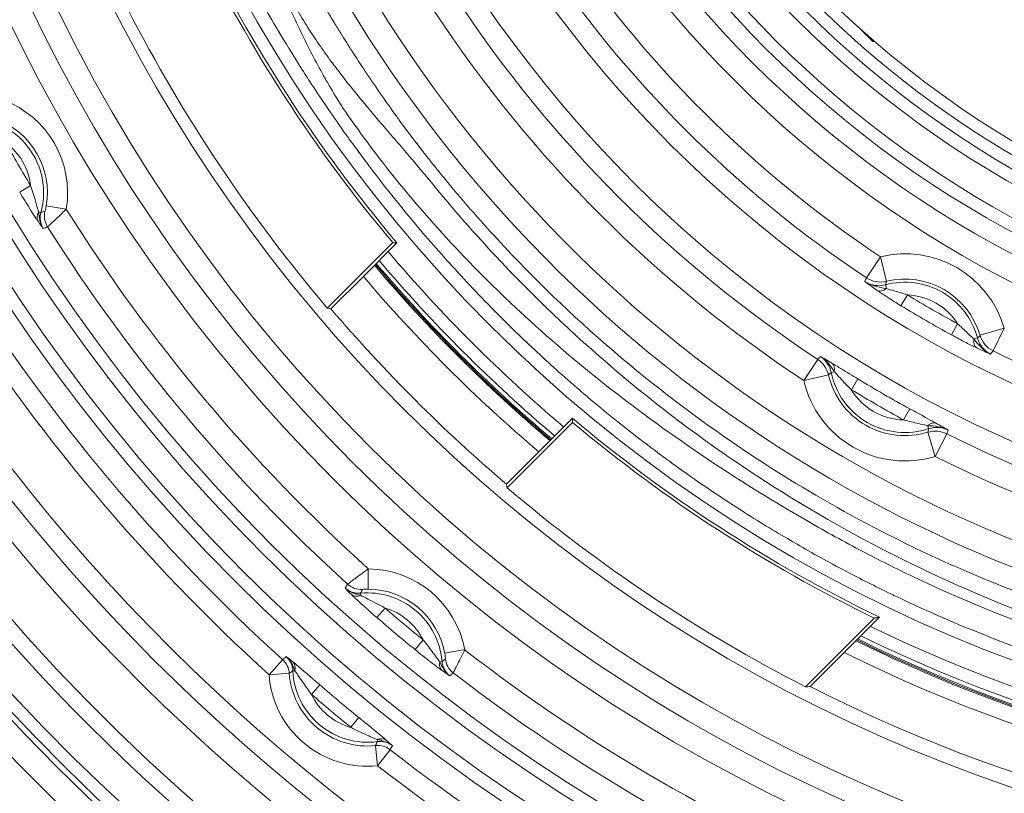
# Model space of a CAD drawing. Header units: inches. Extents: x -2.8 to 15.2, y -6.6 to 17.6.
# Tile 63 of 83: x 9.4 to 10.9, y 11.7 to 12.9. Entities that reach past the tile are written whole.
import ezdxf

# ---------------------------------------------------------------- set-up
doc = ezdxf.new("R2010")
doc.units = ezdxf.units.IN
doc.header["$MEASUREMENT"] = 0
doc.layers.add('Visible (ANSI)', color=7, linetype='Continuous', lineweight=18)
doc.layers.add('Visible Narrow (ANSI)', color=7, linetype='Continuous', lineweight=18)

msp = doc.modelspace()

# ---------------------------------------------------------------- linework, layer by layer
at = {"layer": 'Visible (ANSI)'}
for p, q in [((10.6819, 12.9053), (10.6608, 12.9263)), ((9.8574, 12.9134), (9.8574, 12.9135)), ((9.3786, 12.6331), (9.3786, 12.6331)), ((9.8336, 12.4903), (9.9354, 12.5921)), ((9.9419, 12.5918), (9.8897, 12.5395)), ((9.8897, 12.5395), (9.8393, 12.4892)), ((10.7079, 12.5051), (10.7079, 12.5051)), ((10.8231, 12.4386), (10.8231, 12.4386)), ((10.215, 12.3124), (10.1132, 12.2107)), ((10.1625, 12.2667), (10.2147, 12.319)), ((10.1121, 12.2163), (10.1625, 12.2667)), ((10.5543, 12.1285), (10.5543, 12.1285)), ((10.5737, 12.1173), (10.5737, 12.1173)), ((9.878, 12.0381), (9.878, 12.0381)), ((10.5774, 11.901), (10.6843, 12.0079)), ((10.6925, 12.0093), (10.6375, 11.9543)), ((10.5846, 11.9014), (10.6375, 11.9543)), ((10.0049, 11.9315), (10.0049, 11.9315))]:
    msp.add_line(p, q, dxfattribs=at)
for radius in [3.5453, 3.3132, 3.311, 3.1369, 2.2559]:
    msp.add_circle((11.6816, 14.0587), radius, dxfattribs=at)
for radius, start, end in [(1.5433, 185.4895, 248.9187), (1.5246, 185.557, 354.443), (2.5217, 184.4956, 265.5044), (2.4429, 184.6408, 265.3592), (1.9407, 185.7231, 264.2769), (1.8585, 185.977, 264.023), (3.1122, 185.114, 266.2826), (2.2804, 205.9348, 220.0258), (2.2756, 205.7647, 220.1369), (2.4238, 207.1026, 220.3209), (3.0335, 207.7916, 266.186), (2.3248, 220.2401, 229.7599), (2.3229, 220.2363, 229.7637), (2.3209, 220.232, 229.768), (2.3492, 220.2897, 229.7103), (2.4202, 220.4282, 229.5718), (2.2756, 229.8631, 244.2353), (2.2804, 229.9742, 244.0652), (2.4238, 229.6791, 242.8974), (2.3209, 243.8458, 296.1542), (2.3248, 243.8127, 296.1873), (2.3229, 243.8282, 296.1718), (2.3492, 243.61, 296.39), (2.4202, 243.0447, 296.9553)]:
    msp.add_arc((11.6816, 14.0587), radius, start, end, dxfattribs=at)
for centre, major_axis, ratio, start_param, end_param in [((10.7121, 12.9308), (0.0303, 0.0254), 0.175613, 2.870845, 3.46828), ((8.925, 16.8153), (3.6762, -3.6762), 0.661589, 5.504496, 5.505815), ((14.4383, 11.302), (3.6762, -3.6762), 0.661589, 3.918963, 3.920282), ((8.0687, 17.6716), (-4.8181, 4.8181), 0.661589, 2.604473, 2.605854)]:
    msp.add_ellipse(centre, major_axis=major_axis, ratio=ratio, start_param=start_param, end_param=end_param, dxfattribs=at)
for points, degree in [([(9.797, 12.8573), (9.797, 12.8574), (9.797, 12.8574), (9.797, 12.8574)], 3), ([(10.0128, 12.6957), (10.0128, 12.6957), (10.0128, 12.6957), (10.0128, 12.6957)], 3), ([(9.9354, 12.5921), (9.9387, 12.5919), (9.9419, 12.5918)], 2), ([(10.6696, 12.5317), (10.6794, 12.5249), (10.6913, 12.5224), (10.703, 12.5209)], 3), ([(10.8392, 12.4423), (10.8463, 12.4329), (10.8545, 12.4239), (10.8653, 12.4187)], 3), ([(10.6221, 12.3912), (10.6164, 12.4004), (10.6096, 12.4093), (10.6003, 12.4152)], 3), ([(10.799, 12.3005), (10.7892, 12.3056), (10.7781, 12.307), (10.7673, 12.3073)], 3), ([(10.6843, 12.0079), (10.6884, 12.0086), (10.6925, 12.0093)], 2), ([(9.7833, 11.9261), (9.7805, 11.9341), (9.7764, 11.9422), (9.7698, 11.948)], 3), ([(9.935, 11.8094), (9.9282, 11.8148), (9.9195, 11.8175), (9.9111, 11.8188)], 3)]:
    msp.add_open_spline(points, degree=degree, dxfattribs=at)
for points, knots in [([(9.4276, 12.6444), (9.4231, 12.6399), (9.4184, 12.6354), (9.4143, 12.6314), (9.4114, 12.6287), (9.4088, 12.6262), (9.4065, 12.6241), (9.4046, 12.6223), (9.4029, 12.6207), (9.4016, 12.6195), (9.4005, 12.6185), (9.3996, 12.6178), (9.3991, 12.6173), (9.3988, 12.617), (9.3986, 12.6168), (9.3985, 12.6168)], [0, 0, 0, 0, 0.319017, 0.319017, 0.319017, 0.534638, 0.534638, 0.534638, 0.722892, 0.722892, 0.722892, 0.888264, 0.888264, 0.888264, 1, 1, 1, 1]), ([(9.8652, 12.0606), (9.8653, 12.0607), (9.8657, 12.0611), (9.8665, 12.0617), (9.8673, 12.0623), (9.8684, 12.0631), (9.8698, 12.0642), (9.8715, 12.0655), (9.8738, 12.0673), (9.8764, 12.0692), (9.8822, 12.0735), (9.8898, 12.0791), (9.8974, 12.0845)], [0, 0, 0, 0, 0.171242, 0.171242, 0.171242, 0.332768, 0.332768, 0.332768, 0.535362, 0.535362, 0.535362, 1, 1, 1, 1]), ([(10.0473, 11.9588), (10.0445, 11.953), (10.0417, 11.9472), (10.0391, 11.942), (10.0374, 11.9385), (10.0358, 11.9353), (10.0344, 11.9325), (10.0332, 11.9301), (10.0321, 11.928), (10.0313, 11.9265), (10.0306, 11.9251), (10.0301, 11.9242), (10.0298, 11.9236), (10.0296, 11.9232), (10.0294, 11.9229), (10.0294, 11.9229)], [0, 0, 0, 0, 0.319017, 0.319017, 0.319017, 0.534638, 0.534638, 0.534638, 0.722892, 0.722892, 0.722892, 0.888264, 0.888264, 0.888264, 1, 1, 1, 1])]:
    msp.add_open_spline(points, degree=3, knots=knots, dxfattribs=at)
msp.add_rational_spline([(10.2147, 12.319), (10.2149, 12.3157), (10.215, 12.3124)], [1, 1.00000000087, 1], degree=2, dxfattribs=at)
at = {"layer": 'Visible Narrow (ANSI)'}
for p, q in [((9.8173, 12.8712), (9.8174, 12.8712)), ((9.3721, 12.6808), (9.3553, 12.6708)), ((9.4276, 12.6444), (9.3966, 12.6496)), ((9.3883, 12.6391), (9.3849, 12.6401)), ((10.6721, 12.5374), (10.6938, 12.5702)), ((10.6938, 12.5702), (10.7031, 12.5319)), ((10.703, 12.5209), (10.7015, 12.5265)), ((10.7258, 12.4939), (10.7361, 12.5107)), ((10.1013, 12.4783), (10.1013, 12.4783)), ((10.8044, 12.4486), (10.8138, 12.4658)), ((10.8865, 12.4589), (10.8487, 12.4479)), ((10.8865, 12.4589), (10.869, 12.4237)), ((10.8392, 12.4423), (10.8448, 12.4438)), ((10.5747, 12.3776), (10.5964, 12.4104)), ((10.6221, 12.3912), (10.6173, 12.3902)), ((10.6131, 12.3864), (10.5747, 12.3776)), ((10.6588, 12.3801), (10.6486, 12.3633)), ((10.7394, 12.3336), (10.7299, 12.3163)), ((10.7673, 12.3073), (10.7688, 12.3026)), ((10.7677, 12.2971), (10.7792, 12.2595)), ((10.7969, 12.2947), (10.7792, 12.2595)), ((10.5462, 12.1333), (10.5461, 12.1333)), ((10.582, 12.1126), (10.5819, 12.1126)), ((9.8972, 12.053), (9.8974, 12.0845)), ((10.6233, 12.0898), (10.6233, 12.0898)), ((10.6507, 12.0753), (10.6507, 12.0754)), ((9.8854, 12.0467), (9.8857, 12.0432)), ((9.9237, 12.0235), (9.9108, 12.0086)), ((9.9827, 11.974), (9.9702, 11.9588)), ((10.0163, 11.9531), (10.0473, 11.9588)), ((9.7431, 11.9198), (9.7642, 11.9431)), ((10.0121, 11.9404), (10.0086, 11.9401)), ((9.7745, 11.9221), (9.7431, 11.9198)), ((9.7801, 11.926), (9.7833, 11.9261)), ((9.8221, 11.9039), (9.8092, 11.889)), ((9.8825, 11.8532), (9.8701, 11.838)), ((9.9119, 11.7782), (9.9087, 11.8095)), ((9.9115, 11.8157), (9.9111, 11.8188)), ((9.9119, 11.7782), (9.9312, 11.803))]:
    msp.add_line(p, q, dxfattribs=at)
for centre, radius, start, end in [((11.6816, 14.0587), 1.648, 187.4151, 262.5849), ((11.6816, 14.0587), 1.6283, 187.4151, 262.5849), ((11.6816, 14.0587), 1.5821, 187.633, 262.367), ((11.6816, 14.0587), 1.5624, 187.633, 262.367), ((11.6816, 14.0587), 2.8178, 184.4766, 265.5234), ((11.6816, 14.0587), 2.7981, 184.4766, 265.5234), ((11.6816, 14.0587), 2.757, 184.5434, 265.4566), ((11.6816, 14.0587), 2.7374, 184.5434, 265.4566), ((11.6816, 14.0587), 2.5972, 185.1013, 264.8987), ((11.6816, 14.0587), 2.5578, 184.9421, 265.0579), ((11.6816, 14.0587), 1.7175, 187.7274, 262.2726), ((11.6816, 14.0587), 1.6782, 187.7274, 262.2726), ((11.6816, 14.0587), 3.2572, 189.063, 350.937), ((11.6816, 14.0587), 3.2178, 190.1019, 349.8981), ((11.6816, 14.0587), 3.2092, 190.4436, 349.5564), ((11.6816, 14.0587), 3.1895, 190.4436, 349.5564), ((11.6816, 14.0587), 1.7864, 213.5697, 236.4303), ((11.6816, 14.0587), 1.8258, 213.5697, 236.4303), ((11.6816, 14.0587), 2.0817, 209.257, 263.6309), ((11.6816, 14.0587), 2.1211, 209.257, 263.6309), ((11.6816, 14.0587), 1.9734, 213.3629, 236.6371), ((11.6816, 14.0587), 2.0128, 213.3629, 236.6371), ((9.2762, 12.6699), 0.1536, 350.4437, 69.5563), ((9.2762, 12.6699), 0.1162, 344.6552, 75.3448), ((9.2762, 12.6699), 0.1221, 350.4437, 69.5563), ((9.2762, 12.6699), 0.0966, 6.5163, 53.4837), ((11.6816, 14.0587), 2.6893, 209.1801, 210.8199), ((11.6816, 14.0587), 2.9621, 206.5127, 265.676), ((11.6816, 14.0587), 2.9935, 207.6522, 265.676), ((11.6816, 14.0587), 2.661, 212.1061, 227.8939), ((11.6816, 14.0587), 2.7003, 212.2742, 227.7258), ((11.6816, 14.0587), 2.2947, 220.1776, 229.8224), ((10.7318, 12.4136), 0.1612, 16.3561, 103.6439), ((11.6816, 14.0587), 2.3144, 220.2186, 229.7814), ((11.6816, 14.0587), 2.8551, 212.1876, 227.8124), ((10.7318, 12.4136), 0.1169, 14.9783, 105.0217), ((10.7318, 12.4136), 0.1218, 16.3561, 103.6439), ((11.6816, 14.0587), 2.8866, 212.1876, 227.8124), ((10.7318, 12.4136), 0.0973, 32.5065, 87.4935), ((11.6816, 14.0587), 1.8139, 238.5816, 241.4184), ((11.6816, 14.0587), 1.8336, 238.5816, 241.4184), ((11.6816, 14.0587), 1.8258, 243.5697, 262.5726), ((10.7318, 12.4136), 0.1169, 191.5423, 288.4577), ((10.7318, 12.4136), 0.1612, 192.8929, 287.1071), ((10.7318, 12.4136), 0.1218, 192.8929, 287.1071), ((11.6816, 14.0587), 1.9657, 238.6443, 241.3557), ((10.7318, 12.4136), 0.0973, 211.1201, 268.8799), ((11.6816, 14.0587), 1.9853, 238.6443, 241.3557), ((11.6816, 14.0587), 1.9734, 243.3629, 263.4117), ((11.6816, 14.0587), 2.0128, 243.3629, 263.4117), ((9.8962, 11.9309), 0.1536, 10.4437, 89.5563), ((9.8962, 11.9309), 0.1221, 10.4437, 89.5563), ((9.8962, 11.9309), 0.1162, 4.6552, 95.3448), ((9.8962, 11.9309), 0.0966, 26.5163, 73.4837), ((11.6816, 14.0587), 2.6893, 229.1801, 230.8199), ((11.6816, 14.0587), 2.7089, 229.1801, 230.8199), ((11.6816, 14.0587), 2.2947, 244.0687, 295.9313), ((11.6816, 14.0587), 2.3144, 243.9004, 296.0996), ((11.6816, 14.0587), 2.661, 232.1061, 247.8939), ((9.8962, 11.9309), 0.1536, 184.1473, 275.8527), ((9.8962, 11.9309), 0.1221, 184.1473, 275.8527), ((9.8962, 11.9309), 0.1162, 182.4459, 277.5541), ((11.6816, 14.0587), 2.7003, 232.2742, 247.7258), ((11.6816, 14.0587), 2.8462, 229.2058, 230.7942), ((9.8962, 11.9309), 0.0966, 205.7094, 254.2906), ((11.6816, 14.0587), 2.8659, 229.2058, 230.7942), ((11.6816, 14.0587), 2.8551, 232.1876, 247.8124), ((11.6816, 14.0587), 2.8866, 232.1876, 247.8124)]:
    msp.add_arc(centre, radius, start, end, dxfattribs=at)
for centre, major_axis, ratio, start_param, end_param in [((9.4005, 12.6358), (-0.0162, -0.0112), 0.741057, 5.267724, 6.218176), ((-30.5018, 142.6002), (39.8934, -129.9601), 0.040937, 6.282567, 6.283743), ((9.4251, 12.6336), (-0.0128, 0.0288), 0.999028, 0.913652, 1.715408), ((-69.0024, 137.6234), (78.4369, -124.9875), 0.043638, 6.275794, 6.276879), ((139.8545, -72.1365), (-129.1595, 84.716), 0.043658, 0.007085, 0.007995), ((10.6938, 12.5702), (0.0359, -0.0162), 0.999023, 4.549738, 5.37314), ((146.1123, -24.5489), (-135.4108, 37.0751), 0.040467, 6.28212, 6.283117), ((10.6994, 12.5343), (-0.0112, -0.0162), 0.604712, 0.054795, 1.09718), ((10.8526, 12.4459), (-0.0084, -0.0178), 0.604712, 5.186006, 6.22839), ((-88.9689, 111.1752), (99.8134, -98.7317), 0.040467, 0.000068, 0.001065), ((10.8865, 12.4589), (-0.0319, 0.023), 0.999023, 0.910045, 1.733447), ((-127.052, 81.9621), (137.9459, -69.4974), 0.043658, 6.27519, 6.2761), ((143.7101, -74.8217), (-133.1339, 87.2048), 0.043608, 6.277413, 6.278296), ((10.5747, 12.3776), (-0.0303, 0.0252), 0.999036, 4.060826, 4.823734), ((10.6077, 12.3882), (0.01, 0.0169), 0.641036, 5.238756, 6.226322), ((100.4353, -93.6185), (-89.8145, 106.0117), 0.040245, 0.000827, 0.001835), ((10.7719, 12.2934), (0.0096, 0.0172), 0.641036, 0.056863, 1.04443), ((-125.9463, 37.083), (136.716, -24.7758), 0.040245, 6.281351, 6.282358), ((10.7792, 12.2595), (0.0369, -0.0136), 0.999036, 1.459451, 2.222359), ((-131.3052, 83.9585), (142.0885, -71.695), 0.043608, 0.00489, 0.005772), ((119.3585, -86.8564), (-109.4683, 98.9491), 0.043638, 0.006306, 0.007392), ((9.8864, 12.0839), (-0.0261, 0.0176), 0.999028, 1.426184, 2.227941), ((130.9453, -49.8049), (-121.0583, 61.8547), 0.040937, 6.282628, 6.283803), ((9.8842, 12.0593), (-0.0139, -0.014), 0.741057, 0.06501, 1.015461), ((120.7991, -88.4026), (-111.0574, 100.3235), 0.043611, 6.277219, 6.27834), ((-71.9216, 120.4206), (81.9365, -108.4782), 0.040937, 6.282567, 6.283743), ((10.0486, 11.9478), (0.0219, -0.0227), 0.999028, 4.055245, 4.857001), ((9.7431, 11.9198), (0.0209, -0.0236), 0.999037, 0.919409, 1.680938), ((9.7667, 11.9254), (0.0124, 0.0153), 0.75705, 5.301865, 6.216374), ((10.0247, 11.9414), (-0.0114, -0.0161), 0.741057, 5.267724, 6.218176), ((84.6167, -100.2319), (-74.8368, 112.1577), 0.040796, 6.283144, 6.284385), ((-106.3982, 102.576), (116.4548, -90.6229), 0.043638, 6.275794, 6.276879), ((-113.5376, 66.0394), (123.4491, -54.2239), 0.040796, 6.281986, 6.283227), ((9.9119, 11.7782), (0.0269, -0.0165), 0.999037, 1.460654, 2.222184), ((9.9133, 11.8024), (0.0129, 0.0149), 0.75705, 0.066812, 0.98132), ((-108.1711, 103.7262), (118.0842, -91.9492), 0.043611, 0.004846, 0.005966)]:
    msp.add_ellipse(centre, major_axis=major_axis, ratio=ratio, start_param=start_param, end_param=end_param, dxfattribs=at)
for points, knots in [([(11.4662, 11.834), (11.461, 11.8345), (11.4559, 11.835), (11.4508, 11.8355), (11.2887, 11.8523), (11.1485, 11.8846), (11.0304, 11.9205), (10.9086, 11.9576), (10.8101, 11.9986), (10.7328, 12.0348), (10.7317, 12.0353), (10.7303, 12.036), (10.7287, 12.0367), (10.7235, 12.0392), (10.7163, 12.0426), (10.7099, 12.0457), (10.6852, 12.0576), (10.6621, 12.0693), (10.6408, 12.0805), (10.6124, 12.0955), (10.5869, 12.1096), (10.5644, 12.1227), (10.5636, 12.1231), (10.5628, 12.1236), (10.562, 12.1241), (10.5398, 12.1369), (10.513, 12.153), (10.4873, 12.1692), (10.4606, 12.1861), (10.4332, 12.2043), (10.4051, 12.2238), (10.4045, 12.2243), (10.4038, 12.2247), (10.4032, 12.2251), (10.3902, 12.2342), (10.3812, 12.2407), (10.3701, 12.2487), (10.3585, 12.2571), (10.3465, 12.266), (10.334, 12.2755), (10.309, 12.2944), (10.2823, 12.3154), (10.2542, 12.3388), (10.2401, 12.3505), (10.2288, 12.3601), (10.2168, 12.3706), (10.2048, 12.381), (10.1929, 12.3915), (10.1812, 12.4022), (10.1583, 12.4229), (10.136, 12.4441), (10.114, 12.4657), (10.1133, 12.4664), (10.1126, 12.4671), (10.112, 12.4677), (10.1007, 12.4789), (10.0867, 12.493), (10.074, 12.5061), (10.0613, 12.5193), (10.049, 12.5324), (10.0372, 12.5453), (10.0134, 12.5711), (9.9913, 12.5964), (9.9706, 12.621), (9.9319, 12.6672), (9.8984, 12.7109), (9.8693, 12.7512), (9.8673, 12.7539), (9.8654, 12.7565), (9.8635, 12.7592), (9.8569, 12.7684), (9.8497, 12.7787), (9.8421, 12.7897), (9.8336, 12.8019), (9.8247, 12.8151), (9.8158, 12.8286), (9.8144, 12.8308), (9.8129, 12.8329), (9.8115, 12.8351), (9.8092, 12.8386), (9.8069, 12.8421), (9.8046, 12.8457), (9.8034, 12.8475), (9.803, 12.8482), (9.8027, 12.8487), (9.8023, 12.8492), (9.8022, 12.8494), (9.8018, 12.85), (9.8001, 12.8527), (9.7975, 12.8567), (9.7942, 12.8619), (9.7876, 12.8722), (9.7779, 12.8876), (9.7655, 12.9082), (9.7654, 12.9083), (9.7653, 12.9085), (9.7652, 12.9086), (9.7441, 12.9437), (9.7303, 12.9684), (9.7186, 12.9898), (9.7106, 13.0044), (9.7037, 13.0174), (9.6964, 13.0314), (9.6899, 13.044), (9.6831, 13.0574), (9.6752, 13.0734), (9.6742, 13.0754), (9.6732, 13.0776), (9.6721, 13.0797), (9.6409, 13.1439), (9.617, 13.1998), (9.5943, 13.2591), (9.5716, 13.3184), (9.5514, 13.3787), (9.5339, 13.4398), (9.5006, 13.555), (9.4766, 13.673), (9.4623, 13.7921), (9.4607, 13.8061), (9.4591, 13.82), (9.4577, 13.8339)], [0, 0, 0, 0, 0.003824, 0.003824, 0.003824, 0.125, 0.125, 0.125, 0.25, 0.25, 0.25, 0.251838, 0.251838, 0.251838, 0.257812, 0.257812, 0.257812, 0.28125, 0.28125, 0.28125, 0.3125, 0.3125, 0.3125, 0.313609, 0.313609, 0.313609, 0.34375, 0.34375, 0.34375, 0.375, 0.375, 0.375, 0.375724, 0.375724, 0.375724, 0.390625, 0.390625, 0.390625, 0.40625, 0.40625, 0.40625, 0.4375, 0.4375, 0.4375, 0.453125, 0.453125, 0.453125, 0.46875, 0.46875, 0.46875, 0.499057, 0.499057, 0.499057, 0.5, 0.5, 0.5, 0.515625, 0.515625, 0.515625, 0.53125, 0.53125, 0.53125, 0.5625, 0.5625, 0.5625, 0.621109, 0.621109, 0.621109, 0.625, 0.625, 0.625, 0.638582, 0.638582, 0.638582, 0.653836, 0.653836, 0.653836, 0.65625, 0.65625, 0.65625, 0.660156, 0.660156, 0.660156, 0.662109, 0.662109, 0.662109, 0.664062, 0.664062, 0.664062, 0.671875, 0.671875, 0.671875, 0.687386, 0.687386, 0.687386, 0.6875, 0.6875, 0.6875, 0.713775, 0.713775, 0.713775, 0.73165, 0.73165, 0.73165, 0.747898, 0.747898, 0.747898, 0.75, 0.75, 0.75, 0.8125, 0.8125, 0.8125, 0.875, 0.875, 0.875, 0.993039, 0.993039, 0.993039, 1.006835, 1.006835, 1.006835, 1.006835]), ([(9.5014, 13.7968), (9.5308, 13.552), (9.6019, 13.3121), (9.7106, 13.0907), (9.7157, 13.0804), (9.7208, 13.07), (9.726, 13.0597), (9.7278, 13.0562), (9.7303, 13.0512), (9.7312, 13.0494), (9.734, 13.0438), (9.7385, 13.0346), (9.7447, 13.0218), (9.7467, 13.0175), (9.7497, 13.0112), (9.7513, 13.0077), (9.758, 12.9936), (9.7645, 12.9796), (9.7711, 12.9656), (9.7776, 12.9515), (9.7842, 12.9375), (9.7909, 12.9235), (9.8017, 12.9007), (9.8134, 12.8779), (9.8258, 12.8556), (9.8285, 12.8506), (9.8313, 12.8457), (9.8342, 12.8408), (9.8406, 12.8295), (9.8473, 12.8185), (9.8542, 12.8077), (9.8556, 12.8054), (9.8571, 12.8032), (9.8585, 12.801), (9.8672, 12.7878), (9.8762, 12.7752), (9.8853, 12.7627), (9.9474, 12.6772), (10.0184, 12.5956), (10.0982, 12.518), (10.1096, 12.5069), (10.122, 12.4951), (10.133, 12.485), (10.2204, 12.4037), (10.3169, 12.3278), (10.4246, 12.2558), (10.4771, 12.2206), (10.5296, 12.1882), (10.5817, 12.1581), (10.6097, 12.1419), (10.6376, 12.1265), (10.6656, 12.1119), (10.6922, 12.098), (10.7174, 12.0853), (10.7453, 12.0721), (10.9688, 11.9659), (11.2094, 11.8969), (11.4543, 11.8694)], [0, 0, 0, 0, 0.25, 0.25, 0.25, 0.261719, 0.261719, 0.261719, 0.265625, 0.265625, 0.265625, 0.277344, 0.277344, 0.277344, 0.28125, 0.28125, 0.28125, 0.296875, 0.296875, 0.296875, 0.3125, 0.3125, 0.3125, 0.337882, 0.337882, 0.337882, 0.343543, 0.343543, 0.343543, 0.356441, 0.356441, 0.356441, 0.35913, 0.35913, 0.35913, 0.375, 0.375, 0.375, 0.484375, 0.484375, 0.484375, 0.5, 0.5, 0.5, 0.625, 0.625, 0.625, 0.68599, 0.68599, 0.68599, 0.71875, 0.71875, 0.71875, 0.75, 0.75, 0.75, 1, 1, 1, 1]), ([(9.8049, 13.0017), (9.8082, 12.9958), (9.8116, 12.99), (9.8145, 12.9848), (9.8175, 12.9797), (9.8199, 12.9755), (9.8222, 12.9716), (9.8236, 12.9693), (9.8249, 12.967), (9.8262, 12.9648), (9.829, 12.96), (9.8315, 12.9559), (9.8336, 12.9524), (9.8346, 12.9507), (9.8355, 12.9491), (9.8364, 12.9477), (9.8372, 12.9463), (9.8374, 12.946), (9.8384, 12.9443), (9.8401, 12.9415), (9.8422, 12.9381), (9.8441, 12.9349), (9.8475, 12.9294), (9.851, 12.9237), (9.8546, 12.9178), (9.8575, 12.9133), (9.8604, 12.9086), (9.8634, 12.9038), (9.8663, 12.8993), (9.8701, 12.8933), (9.8723, 12.8898), (9.8725, 12.8896), (9.8726, 12.8893), (9.8728, 12.8891), (9.8771, 12.8824), (9.8822, 12.8746), (9.8881, 12.8656), (9.8911, 12.8611), (9.8942, 12.8563), (9.8976, 12.8513), (9.901, 12.8463), (9.9039, 12.8419), (9.9084, 12.8354), (9.9173, 12.8223), (9.925, 12.8114), (9.9312, 12.8027), (9.9359, 12.7961), (9.9398, 12.7907), (9.9428, 12.7865), (9.9434, 12.7858), (9.9436, 12.7855), (9.9439, 12.785), (9.9441, 12.7848), (9.9444, 12.7844), (9.9447, 12.784), (9.945, 12.7836), (9.9453, 12.7832), (9.9456, 12.7827), (9.9595, 12.7637), (9.9728, 12.7463), (9.9833, 12.7327), (9.9837, 12.7322), (9.9841, 12.7317), (9.9845, 12.7312), (9.9898, 12.7243), (9.9959, 12.7167), (10.0026, 12.7083), (10.0089, 12.7005), (10.0169, 12.6906), (10.0235, 12.6827), (10.024, 12.6821), (10.0245, 12.6815), (10.0249, 12.681), (10.0385, 12.6646), (10.0524, 12.6484), (10.0667, 12.6323), (10.0802, 12.617), (10.0951, 12.6006), (10.1083, 12.5865), (10.109, 12.5857), (10.1097, 12.585), (10.1104, 12.5843), (10.1654, 12.5257), (10.2256, 12.4681), (10.2913, 12.4126), (10.353, 12.3606), (10.4195, 12.3104), (10.4909, 12.263), (10.4937, 12.2612), (10.4971, 12.2589), (10.5001, 12.2569), (10.5022, 12.2556), (10.504, 12.2544), (10.5052, 12.2536), (10.6014, 12.1909), (10.7269, 12.1196), (10.8868, 12.0562), (10.91, 12.047), (10.934, 12.038), (10.9586, 12.0292), (11.1009, 11.9786), (11.2678, 11.9359), (11.4578, 11.9162), (11.4619, 11.9158), (11.4659, 11.9154), (11.47, 11.915)], [0, 0, 0, 0, 0.006095, 0.006095, 0.006095, 0.012114, 0.012114, 0.012114, 0.015625, 0.015625, 0.015625, 0.023438, 0.023438, 0.023438, 0.027344, 0.027344, 0.027344, 0.031032, 0.031032, 0.031032, 0.036867, 0.036867, 0.036867, 0.046875, 0.046875, 0.046875, 0.054687, 0.054687, 0.054687, 0.062029, 0.062029, 0.062029, 0.0625, 0.0625, 0.0625, 0.078125, 0.078125, 0.078125, 0.085937, 0.085937, 0.085937, 0.09375, 0.09375, 0.09375, 0.109375, 0.109375, 0.109375, 0.121094, 0.121094, 0.121094, 0.123047, 0.123047, 0.123047, 0.124202, 0.124202, 0.124202, 0.125, 0.125, 0.125, 0.155124, 0.155124, 0.155124, 0.15625, 0.15625, 0.15625, 0.171875, 0.171875, 0.171875, 0.186401, 0.186401, 0.186401, 0.1875, 0.1875, 0.1875, 0.21875, 0.21875, 0.21875, 0.248432, 0.248432, 0.248432, 0.25, 0.25, 0.25, 0.375, 0.375, 0.375, 0.492187, 0.492187, 0.492187, 0.496811, 0.496811, 0.496811, 0.5, 0.5, 0.5, 0.75, 0.75, 0.75, 0.786263, 0.786263, 0.786263, 0.99556, 0.99556, 0.99556, 1, 1, 1, 1]), ([(11.4544, 11.8836), (11.2815, 11.9036), (11.1119, 11.9442), (10.9496, 12.0039), (10.7872, 12.0635), (10.6321, 12.1423), (10.4879, 12.2383), (10.3437, 12.3343), (10.2115, 12.4468), (10.0938, 12.573), (10.0663, 12.6025), (10.0395, 12.6329), (10.0135, 12.6639), (10.0118, 12.666), (10.011, 12.667), (10.0083, 12.6702), (9.9898, 12.6925), (9.9769, 12.708), (9.9696, 12.7166), (9.9691, 12.7172), (9.9689, 12.7175), (9.9685, 12.7179), (9.9682, 12.7183), (9.9677, 12.7188), (9.9669, 12.7199), (9.9598, 12.7281), (9.9528, 12.7363), (9.9458, 12.7446), (9.9387, 12.7528), (9.9329, 12.7596), (9.9246, 12.7692), (9.8958, 12.8029), (9.871, 12.8328), (9.8508, 12.8593), (9.8479, 12.8631), (9.8458, 12.8658), (9.8424, 12.8704), (9.8355, 12.8797), (9.829, 12.8888), (9.8228, 12.8977), (9.8165, 12.9067), (9.8097, 12.917), (9.8051, 12.9241), (9.8004, 12.9316), (9.7938, 12.9423), (9.7883, 12.9517), (9.7858, 12.956), (9.7833, 12.9602), (9.7804, 12.9652), (9.7774, 12.9705), (9.7741, 12.9764), (9.7707, 12.9824)], [0, 0, 0, 0, 0.250016, 0.250016, 0.250016, 0.5, 0.5, 0.5, 0.75, 0.75, 0.75, 0.808594, 0.808594, 0.808594, 0.8125, 0.8125, 0.8125, 0.839844, 0.839844, 0.839844, 0.841797, 0.841797, 0.841797, 0.84375, 0.84375, 0.84375, 0.859375, 0.859375, 0.859375, 0.875, 0.875, 0.875, 0.929687, 0.929687, 0.929687, 0.9375, 0.9375, 0.9375, 0.953125, 0.953125, 0.953125, 0.96875, 0.96875, 0.96875, 0.985078, 0.985078, 0.985078, 0.992353, 0.992353, 0.992353, 1, 1, 1, 1]), ([(9.3721, 12.6808), (9.375, 12.6726), (9.3775, 12.6642), (9.38, 12.656), (9.381, 12.6523), (9.3821, 12.6487), (9.3832, 12.6453), (9.3838, 12.6435), (9.3844, 12.6416), (9.3849, 12.6401)], [0, 0, 0, 0, 0.590992, 0.590992, 0.590992, 0.853657, 0.853657, 0.853657, 1, 1, 1, 1]), ([(9.3838, 12.6254), (9.3825, 12.6273), (9.3809, 12.6296), (9.3793, 12.632), (9.3768, 12.6358), (9.374, 12.6402), (9.3712, 12.6446), (9.366, 12.653), (9.3605, 12.6619), (9.3553, 12.6708)], [0, 0, 0, 0, 0.180304, 0.180304, 0.180304, 0.464382, 0.464382, 0.464382, 1, 1, 1, 1]), ([(9.3945, 12.641), (9.3946, 12.641), (9.3946, 12.6411), (9.3946, 12.6412), (9.3947, 12.6414), (9.395, 12.6422), (9.3952, 12.6432), (9.3954, 12.6439), (9.3956, 12.6446), (9.3957, 12.6454), (9.396, 12.6464), (9.3962, 12.6476), (9.3964, 12.6487), (9.3965, 12.649), (9.3965, 12.6493), (9.3966, 12.6496)], [0, 0, 0, 0, 0.105178, 0.105178, 0.105178, 0.443185, 0.443185, 0.443185, 0.659326, 0.659326, 0.659326, 0.924199, 0.924199, 0.924199, 1, 1, 1, 1]), ([(9.3883, 12.6391), (9.3874, 12.6357), (9.387, 12.6321), (9.3872, 12.6286), (9.3875, 12.6251), (9.3883, 12.6216), (9.3897, 12.6183), (9.3904, 12.6168), (9.3911, 12.6154), (9.392, 12.614)], [0, 0, 0, 0, 0.406893, 0.406893, 0.406893, 0.813672, 0.813672, 0.813672, 1, 1, 1, 1]), ([(10.6696, 12.5317), (10.6715, 12.5304), (10.6735, 12.5293), (10.6755, 12.5284), (10.6796, 12.5267), (10.684, 12.5256), (10.6884, 12.5253), (10.6928, 12.5249), (10.6973, 12.5253), (10.7015, 12.5265)], [0, 0, 0, 0, 0.202435, 0.202435, 0.202435, 0.601176, 0.601176, 0.601176, 1, 1, 1, 1]), ([(10.7258, 12.4939), (10.7185, 12.4984), (10.7111, 12.5031), (10.7041, 12.5076), (10.6986, 12.5111), (10.6932, 12.5147), (10.6888, 12.5178)], [0, 0, 0, 0, 0.558946, 0.558946, 0.558946, 1, 1, 1, 1]), ([(10.703, 12.5209), (10.7069, 12.5196), (10.7113, 12.5183), (10.7157, 12.5169), (10.7224, 12.5149), (10.7293, 12.5129), (10.7361, 12.5107)], [0, 0, 0, 0, 0.396241, 0.396241, 0.396241, 1, 1, 1, 1]), ([(10.8138, 12.4658), (10.8191, 12.4611), (10.8243, 12.4561), (10.8294, 12.4513), (10.8328, 12.4481), (10.8361, 12.445), (10.8392, 12.4423)], [0, 0, 0, 0, 0.603759, 0.603759, 0.603759, 1, 1, 1, 1]), ([(10.8436, 12.4284), (10.8387, 12.4307), (10.833, 12.4336), (10.8271, 12.4365), (10.8197, 12.4403), (10.812, 12.4444), (10.8044, 12.4486)], [0, 0, 0, 0, 0.441054, 0.441054, 0.441054, 1, 1, 1, 1]), ([(10.8448, 12.4438), (10.8459, 12.4395), (10.8478, 12.4354), (10.8503, 12.4318), (10.8528, 12.4281), (10.8559, 12.4249), (10.8595, 12.4223), (10.8613, 12.4209), (10.8632, 12.4197), (10.8653, 12.4187)], [0, 0, 0, 0, 0.398826, 0.398826, 0.398826, 0.797568, 0.797568, 0.797568, 1, 1, 1, 1]), ([(10.6173, 12.3902), (10.6163, 12.3949), (10.6144, 12.3996), (10.6117, 12.4037), (10.6093, 12.4074), (10.6063, 12.4107), (10.6028, 12.4134), (10.602, 12.414), (10.6012, 12.4146), (10.6003, 12.4152)], [0, 0, 0, 0, 0.4757593, 0.4757593, 0.4757593, 0.9042265, 0.9042265, 0.9042265, 1, 1, 1, 1]), ([(10.6183, 12.4047), (10.6227, 12.4022), (10.628, 12.3989), (10.6334, 12.3956), (10.6415, 12.3907), (10.6503, 12.3853), (10.6588, 12.3801)], [0, 0, 0, 0, 0.399756, 0.399756, 0.399756, 1, 1, 1, 1]), ([(10.6486, 12.3633), (10.6425, 12.3692), (10.6367, 12.3755), (10.631, 12.3816), (10.6279, 12.3849), (10.6249, 12.3883), (10.6221, 12.3912)], [0, 0, 0, 0, 0.645576, 0.645576, 0.645576, 1, 1, 1, 1]), ([(10.7394, 12.3336), (10.7477, 12.329), (10.7561, 12.3245), (10.7641, 12.3201), (10.769, 12.3174), (10.7739, 12.3148), (10.7781, 12.3125), (10.7791, 12.3119), (10.78, 12.3114), (10.781, 12.3108)], [0, 0, 0, 0, 0.567597, 0.567597, 0.567597, 0.918005, 0.918005, 0.918005, 1, 1, 1, 1]), ([(10.7673, 12.3073), (10.7665, 12.3075), (10.7658, 12.3077), (10.765, 12.3079), (10.7613, 12.3087), (10.7573, 12.3096), (10.7533, 12.3105), (10.7456, 12.3123), (10.7377, 12.3141), (10.7299, 12.3163)], [0, 0, 0, 0, 0.067386, 0.067386, 0.067386, 0.386436, 0.386436, 0.386436, 1, 1, 1, 1]), ([(10.799, 12.3005), (10.7983, 12.3008), (10.7976, 12.3011), (10.797, 12.3014), (10.7929, 12.3032), (10.7885, 12.3043), (10.7841, 12.3046), (10.779, 12.3049), (10.7737, 12.3043), (10.7688, 12.3026)], [0, 0, 0, 0, 0.070725, 0.070725, 0.070725, 0.498789, 0.498789, 0.498789, 1, 1, 1, 1]), ([(9.8613, 12.0547), (9.8625, 12.0536), (9.8638, 12.0526), (9.8652, 12.0517), (9.8681, 12.0498), (9.8715, 12.0483), (9.8749, 12.0475), (9.8783, 12.0466), (9.8819, 12.0463), (9.8854, 12.0467)], [0, 0, 0, 0, 0.186333, 0.186333, 0.186333, 0.593109, 0.593109, 0.593109, 1, 1, 1, 1]), ([(9.8972, 12.053), (9.8962, 12.053), (9.8952, 12.053), (9.8943, 12.053), (9.8932, 12.0529), (9.8922, 12.0529), (9.8913, 12.0528), (9.8906, 12.0528), (9.89, 12.0527), (9.8896, 12.0527), (9.8892, 12.0527), (9.8889, 12.0526), (9.8887, 12.0526), (9.8885, 12.0525), (9.8884, 12.0525), (9.8884, 12.0525)], [0, 0, 0, 0, 0.228481, 0.228481, 0.228481, 0.487389, 0.487389, 0.487389, 0.684986, 0.684986, 0.684986, 0.838544, 0.838544, 0.838544, 1, 1, 1, 1]), ([(9.9108, 12.0086), (9.9053, 12.0134), (9.8998, 12.0182), (9.8945, 12.023), (9.8894, 12.0275), (9.8844, 12.032), (9.8799, 12.0362), (9.8766, 12.0393), (9.8735, 12.0422), (9.8711, 12.0446)], [0, 0, 0, 0, 0.376813, 0.376813, 0.376813, 0.73505, 0.73505, 0.73505, 1, 1, 1, 1]), ([(9.8857, 12.0432), (9.8879, 12.042), (9.8906, 12.0406), (9.8933, 12.0392), (9.8977, 12.037), (9.9023, 12.0347), (9.9069, 12.0324), (9.9125, 12.0295), (9.9182, 12.0266), (9.9237, 12.0235)], [0, 0, 0, 0, 0.220126, 0.220126, 0.220126, 0.570837, 0.570837, 0.570837, 1, 1, 1, 1]), ([(10.0126, 11.9259), (10.0107, 11.9273), (10.0085, 11.9289), (10.0061, 11.9306), (10.0024, 11.9334), (9.9983, 11.9365), (9.9942, 11.9397), (9.9864, 11.9458), (9.9782, 11.9523), (9.9702, 11.9588)], [0, 0, 0, 0, 0.180304, 0.180304, 0.180304, 0.464382, 0.464382, 0.464382, 1, 1, 1, 1]), ([(9.9827, 11.974), (9.9882, 11.9673), (9.9934, 11.9602), (9.9985, 11.9534), (10.0008, 11.9503), (10.003, 11.9472), (10.0052, 11.9444), (10.0064, 11.9429), (10.0076, 11.9414), (10.0086, 11.9401)], [0, 0, 0, 0, 0.590992, 0.590992, 0.590992, 0.853657, 0.853657, 0.853657, 1, 1, 1, 1]), ([(9.7801, 11.926), (9.78, 11.9295), (9.7792, 11.933), (9.7779, 11.9363), (9.7766, 11.9396), (9.7747, 11.9427), (9.7724, 11.9453), (9.7716, 11.9463), (9.7707, 11.9471), (9.7698, 11.948)], [0, 0, 0, 0, 0.426584, 0.426584, 0.426584, 0.853051, 0.853051, 0.853051, 1, 1, 1, 1]), ([(9.7698, 11.948), (9.7698, 11.9479), (9.7699, 11.9479), (9.7699, 11.9479), (9.7728, 11.9456), (9.776, 11.9432), (9.7799, 11.94)], [0, 0, 0, 0, 0.010602, 0.010602, 0.010602, 1, 1, 1, 1]), ([(10.0173, 11.9443), (10.0173, 11.9443), (10.0174, 11.9444), (10.0174, 11.9445), (10.0174, 11.9447), (10.0173, 11.9455), (10.0172, 11.9466), (10.0171, 11.9472), (10.0171, 11.948), (10.017, 11.9489), (10.0168, 11.9499), (10.0167, 11.951), (10.0165, 11.9521), (10.0164, 11.9524), (10.0164, 11.9527), (10.0163, 11.9531)], [0, 0, 0, 0, 0.105178, 0.105178, 0.105178, 0.443185, 0.443185, 0.443185, 0.659326, 0.659326, 0.659326, 0.924199, 0.924199, 0.924199, 1, 1, 1, 1]), ([(9.7799, 11.94), (9.7824, 11.938), (9.7856, 11.9353), (9.7889, 11.9325), (9.7934, 11.9287), (9.7985, 11.9243), (9.8035, 11.92), (9.8096, 11.9147), (9.8159, 11.9093), (9.8221, 11.9039)], [0, 0, 0, 0, 0.251055, 0.251055, 0.251055, 0.590688, 0.590688, 0.590688, 1, 1, 1, 1]), ([(10.0121, 11.9404), (10.0124, 11.9369), (10.0133, 11.9333), (10.0147, 11.9301), (10.0162, 11.9269), (10.0182, 11.9239), (10.0206, 11.9213), (10.0217, 11.9201), (10.0229, 11.919), (10.0242, 11.918)], [0, 0, 0, 0, 0.406893, 0.406893, 0.406893, 0.813672, 0.813672, 0.813672, 1, 1, 1, 1]), ([(9.8092, 11.889), (9.8048, 11.8948), (9.8005, 11.9007), (9.7965, 11.9067), (9.7936, 11.9109), (9.7907, 11.9152), (9.788, 11.9191), (9.7864, 11.9216), (9.7847, 11.9241), (9.7833, 11.9261)], [0, 0, 0, 0, 0.463782, 0.463782, 0.463782, 0.793323, 0.793323, 0.793323, 1, 1, 1, 1]), ([(9.8825, 11.8532), (9.8911, 11.8462), (9.8998, 11.8391), (9.908, 11.8325), (9.912, 11.8292), (9.9159, 11.826), (9.9193, 11.8231), (9.9216, 11.8212), (9.9237, 11.8194), (9.9254, 11.8179)], [0, 0, 0, 0, 0.553008, 0.553008, 0.553008, 0.822666, 0.822666, 0.822666, 1, 1, 1, 1]), ([(9.9111, 11.8188), (9.9096, 11.8196), (9.9078, 11.8204), (9.9059, 11.8212), (9.9027, 11.8226), (9.8992, 11.8242), (9.8958, 11.8257), (9.8872, 11.8295), (9.8785, 11.8335), (9.8701, 11.838)], [0, 0, 0, 0, 0.142878, 0.142878, 0.142878, 0.391219, 0.391219, 0.391219, 1, 1, 1, 1]), ([(9.935, 11.8094), (9.9345, 11.8097), (9.934, 11.8101), (9.9335, 11.8105), (9.9306, 11.8124), (9.9273, 11.814), (9.9239, 11.8149), (9.9199, 11.816), (9.9156, 11.8162), (9.9115, 11.8157)], [0, 0, 0, 0, 0.073228, 0.073228, 0.073228, 0.49872, 0.49872, 0.49872, 1, 1, 1, 1]), ([(9.9254, 11.8179), (9.9292, 11.8146), (9.9321, 11.812), (9.9349, 11.8094), (9.9349, 11.8094), (9.9349, 11.8094), (9.935, 11.8094)], [0, 0, 0, 0, 0.989398, 0.989398, 0.989398, 1, 1, 1, 1])]:
    msp.add_open_spline(points, degree=3, knots=knots, dxfattribs=at)
for points in [[(9.7976, 12.8564), (9.7976, 12.8564), (9.7977, 12.8564), (9.7977, 12.8564)], [(9.8297, 12.8487), (9.83, 12.8486), (9.8304, 12.8485), (9.8308, 12.8484)], [(9.9026, 12.8439), (9.9027, 12.8439), (9.9027, 12.8439), (9.9028, 12.8439)], [(9.913, 12.8288), (9.913, 12.8287), (9.9131, 12.8287), (9.9131, 12.8287)], [(9.3849, 12.6401), (9.3853, 12.6311), (9.387, 12.6217), (9.392, 12.614)], [(9.392, 12.614), (9.3896, 12.6172), (9.387, 12.6207), (9.3838, 12.6254)], [(10.6888, 12.5178), (10.681, 12.5232), (10.6751, 12.5275), (10.6696, 12.5317)], [(10.8653, 12.4187), (10.8589, 12.4214), (10.8522, 12.4243), (10.8436, 12.4284)], [(10.6003, 12.4152), (10.6057, 12.4121), (10.6113, 12.4089), (10.6183, 12.4047)], [(10.781, 12.3108), (10.7881, 12.3068), (10.7937, 12.3036), (10.799, 12.3005)], [(9.8711, 12.0446), (9.8671, 12.0486), (9.8641, 12.0517), (9.8613, 12.0547)], [(9.8613, 12.0547), (9.8681, 12.0484), (9.877, 12.0451), (9.8857, 12.0432)], [(10.0086, 11.9401), (10.012, 11.9318), (10.0168, 11.9236), (10.0242, 11.918)], [(10.0242, 11.918), (10.0208, 11.9203), (10.0172, 11.9227), (10.0126, 11.9259)]]:
    msp.add_open_spline(points, degree=3, dxfattribs=at)

doc.saveas('drawing.dxf')
